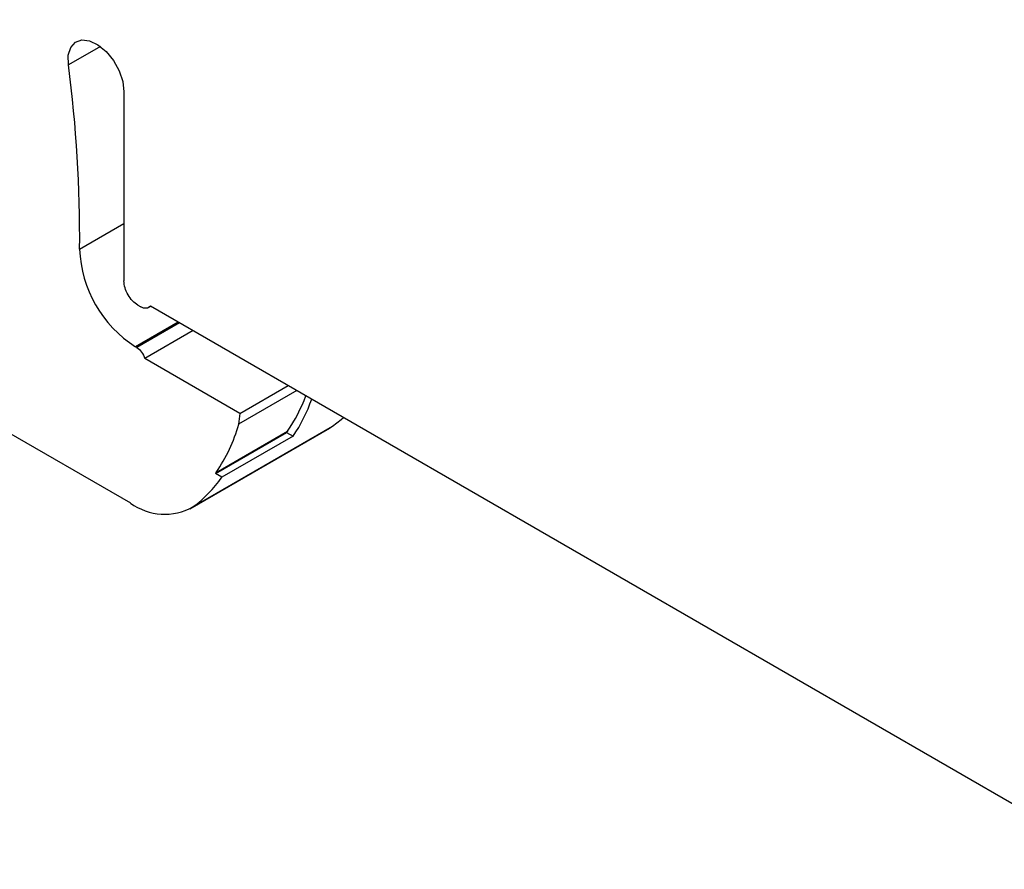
# Model space of a CAD drawing. Header units: millimetres. Extents: x 13 to 546, y 13 to 419.
# Tile 7 of 9: x 450 to 475, y 324 to 345. Entities that reach past the tile are written whole.
import ezdxf

# ---------------------------------------------------------------- set-up
doc = ezdxf.new("R2010")
doc.units = ezdxf.units.MM
doc.header["$LTSCALE"] = 2

msp = doc.modelspace()

# ---------------------------------------------------------------- linework, layer by layer
for p, q in [((431.336, 345.493), (452.521, 333.263)), ((451.76, 344.815), (450.949, 344.347)), ((452.355, 343.665), (452.355, 338.881)), ((451.233, 339.687), (452.355, 340.335)), ((452.708, 338.269), (452.779, 338.228)), ((452.979, 338.208), (453.038, 338.242)), ((453.024, 338.25), (477.719, 323.994)), ((453.731, 337.841), (452.648, 337.216)), ((453.764, 337.822), (452.681, 337.197)), ((454.106, 337.625), (452.881, 336.918)), ((452.681, 337.197), (452.648, 337.216)), ((455.287, 335.529), (452.881, 336.918)), ((455.287, 335.529), (456.512, 336.236)), ((456.731, 336.109), (455.259, 335.259)), ((455.287, 335.529), (455.259, 335.259)), ((454.102, 333.166), (457.637, 335.207)), ((457.557, 335.155), (457.637, 335.207)), ((454.021, 333.114), (457.557, 335.155)), ((454.669, 334.008), (456.472, 335.049)), ((454.69, 334.037), (456.493, 335.078)), ((456.635, 334.954), (454.832, 333.913)), ((456.493, 335.078), (456.472, 335.049)), ((456.472, 335.049), (456.635, 334.954)), ((454.832, 333.913), (454.669, 334.008))]:
    msp.add_line(p, q)
at = {"flags": 128}
for points in [[(450.949, 344.347), (450.947, 344.592), (451.008, 344.791), (451.126, 344.926), (451.29, 344.985), (451.487, 344.962), (451.697, 344.859), (451.904, 344.687), (452.087, 344.46), (452.231, 344.198), (452.323, 343.925), (452.355, 343.665)], [(457.637, 335.207), (457.857, 335.38), (457.911, 335.429)]]:
    msp.add_lwpolyline(points, dxfattribs=at)
for centre, radius, start, end in [((417.755, 339.985), 33.48, 359.4907, 7.4866), ((454.299, 339.801), 3.067, 182.1188, 237.4336), ((453.331, 337.282), 3.854, 325.1156, 340.2351), ((453.398, 337.172), 3.925, 325.5901, 340.9678), ((451.417, 336.305), 3.982, 325.2742, 344.7758), ((452.328, 335.631), 3.037, 305.7368, 325.5495), ((453.386, 334.435), 1.457, 233.5832, 299.4055)]:
    msp.add_arc(centre, radius, start, end)
for points in [[(452.708, 338.269), (452.616, 338.322), (452.524, 338.419), (452.393, 338.646), (452.355, 338.774), (452.355, 338.881)], [(453.024, 338.25), (452.999, 338.215), (452.963, 338.194), (452.878, 338.186), (452.828, 338.199), (452.779, 338.228)], [(452.681, 337.197), (452.724, 337.172), (452.768, 337.131), (452.839, 337.032), (452.866, 336.974), (452.881, 336.918)]]:
    msp.add_open_spline(points, degree=3, knots=[0, 0, 0, 0, 0.5, 0.5, 1, 1, 1, 1])
msp.add_open_spline([(454.69, 334.037), (454.683, 334.027), (454.676, 334.017), (454.669, 334.008)], degree=3)

doc.saveas('drawing.dxf')
